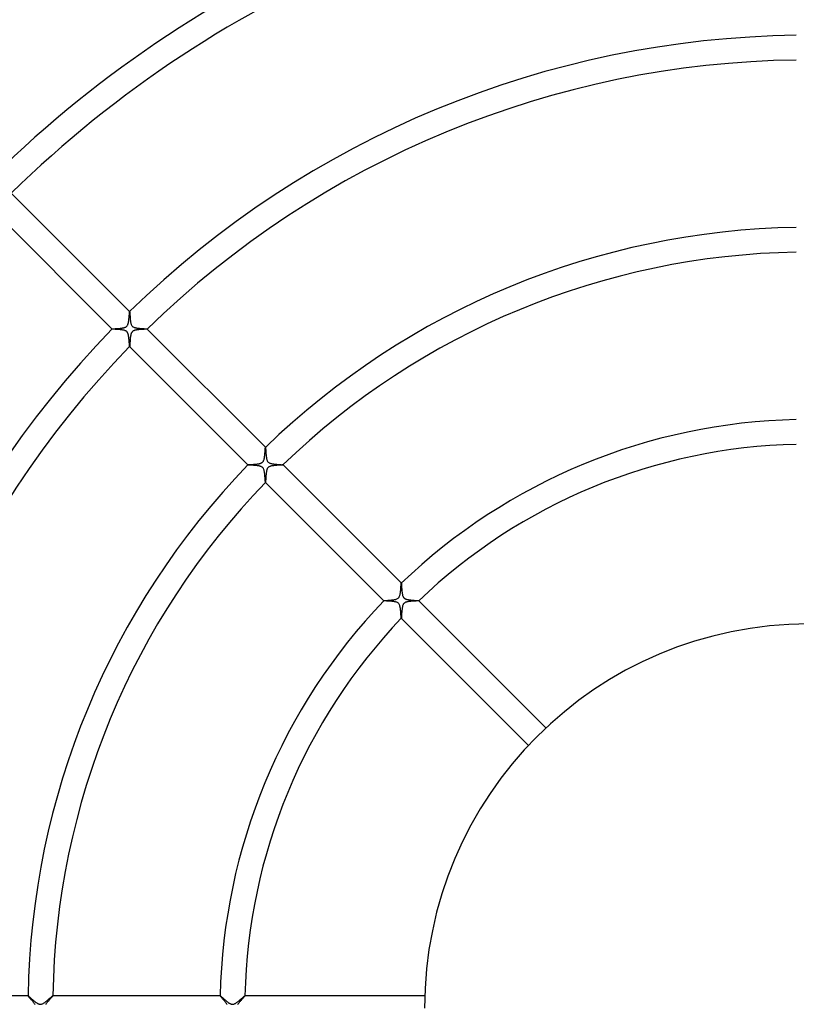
# Model space of a CAD drawing. Header units: millimetres. Extents: x -535 to 535, y -535 to 535.
# Tile 29 of 106: x -127 to -2, y 1 to 160. Entities that reach past the tile are written whole.
import ezdxf

# ---------------------------------------------------------------- set-up
doc = ezdxf.new("R2010")
doc.units = ezdxf.units.MM
doc.layers.add('HIDDEN', color=7, linetype='Continuous')
doc.layers.add('THICK', color=7, linetype='Continuous')

msp = doc.modelspace()

# ---------------------------------------------------------------- linework, layer by layer
at = {"layer": 'HIDDEN'}
for p, q in [((-109.59, 112.42), (-109.59, 112.42)), ((-109.59, 112.42), (-109.59, 112.42)), ((-109.59, 112.42), (-109.59, 112.42)), ((-109.59, 112.42), (-109.59, 112.42)), ((-109.59, 112.42), (-109.59, 112.42)), ((-109.59, 112.42), (-109.59, 112.42)), ((-109.59, 112.42), (-109.59, 112.41)), ((-109.59, 112.41), (-109.58, 112.38)), ((-109.58, 112.38), (-109.57, 112.33)), ((-109.57, 112.33), (-109.57, 112.27)), ((-109.57, 112.27), (-109.56, 112.2)), ((-109.56, 112.2), (-109.56, 112.12)), ((-109.56, 112.12), (-109.55, 112.03)), ((-109.55, 112.03), (-109.55, 111.92)), ((-109.55, 111.92), (-109.54, 111.81)), ((-109.54, 111.81), (-109.53, 111.7)), ((-109.53, 111.7), (-109.52, 111.57)), ((-109.52, 111.57), (-109.52, 111.45)), ((-109.52, 111.45), (-109.51, 111.32)), ((-109.51, 111.32), (-109.5, 111.2)), ((-109.5, 111.2), (-109.48, 111.07)), ((-109.48, 111.07), (-109.47, 110.95)), ((-109.47, 110.95), (-109.45, 110.83)), ((-109.45, 110.83), (-109.44, 110.72)), ((-109.44, 110.72), (-109.41, 110.61)), ((-109.41, 110.61), (-109.39, 110.5)), ((-109.39, 110.5), (-109.36, 110.4)), ((-109.36, 110.4), (-109.32, 110.3)), ((-109.32, 110.3), (-109.28, 110.21)), ((-109.28, 110.21), (-109.24, 110.14)), ((-109.24, 110.14), (-109.19, 110.07)), ((-109.19, 110.07), (-109.13, 110.02)), ((-109.13, 110.02), (-109.07, 109.97)), ((-109.07, 109.97), (-109.01, 109.93)), ((-109.01, 109.93), (-108.94, 109.89)), ((-108.94, 109.89), (-108.87, 109.86)), ((-108.87, 109.86), (-108.8, 109.84)), ((-108.8, 109.84), (-108.72, 109.82)), ((-108.72, 109.82), (-108.65, 109.8)), ((-108.65, 109.8), (-108.57, 109.78)), ((-108.57, 109.78), (-108.5, 109.77)), ((-108.5, 109.77), (-108.42, 109.75)), ((-108.42, 109.75), (-108.33, 109.74)), ((-108.33, 109.74), (-108.25, 109.73)), ((-108.25, 109.73), (-108.16, 109.72)), ((-108.16, 109.72), (-108.07, 109.71)), ((-108.07, 109.71), (-107.99, 109.7)), ((-107.99, 109.7), (-107.9, 109.69)), ((-107.9, 109.69), (-107.81, 109.68)), ((-107.81, 109.68), (-107.72, 109.68)), ((-107.72, 109.68), (-107.64, 109.67)), ((-107.64, 109.67), (-107.55, 109.66)), ((-107.55, 109.66), (-107.47, 109.66)), ((-107.47, 109.66), (-107.39, 109.65)), ((-107.39, 109.65), (-107.32, 109.65)), ((-107.32, 109.65), (-107.25, 109.64)), ((-107.25, 109.64), (-107.18, 109.64)), ((-107.18, 109.64), (-107.12, 109.63)), ((-107.12, 109.63), (-107.06, 109.63)), ((-107.06, 109.63), (-107, 109.62)), ((-112.42, 109.59), (-112.42, 109.59)), ((-112.42, 109.59), (-112.42, 109.59)), ((-112.42, 109.59), (-112.42, 109.59)), ((-112.42, 109.59), (-112.42, 109.59)), ((-112.42, 109.59), (-112.42, 109.59)), ((-112.42, 109.59), (-112.42, 109.59)), ((-112.41, 109.59), (-112.42, 109.59)), ((-112.38, 109.58), (-112.41, 109.59)), ((-112.34, 109.58), (-112.38, 109.58)), ((-112.29, 109.57), (-112.34, 109.58)), ((-112.22, 109.57), (-112.29, 109.57)), ((-112.15, 109.56), (-112.22, 109.57)), ((-112.06, 109.55), (-112.15, 109.56)), ((-111.97, 109.55), (-112.06, 109.55)), ((-111.86, 109.54), (-111.97, 109.55)), ((-111.76, 109.54), (-111.86, 109.54)), ((-111.64, 109.53), (-111.76, 109.54)), ((-111.53, 109.52), (-111.64, 109.53)), ((-111.41, 109.51), (-111.53, 109.52)), ((-111.29, 109.5), (-111.41, 109.51)), ((-111.16, 109.49), (-111.29, 109.5)), ((-111.04, 109.48), (-111.16, 109.49)), ((-110.93, 109.47), (-111.04, 109.48)), ((-110.81, 109.45), (-110.93, 109.47)), ((-110.7, 109.43), (-110.81, 109.45)), ((-110.59, 109.41), (-110.7, 109.43)), ((-110.49, 109.39), (-110.59, 109.41)), ((-110.39, 109.36), (-110.49, 109.39)), ((-110.3, 109.32), (-110.39, 109.36)), ((-110.22, 109.29), (-110.3, 109.32)), ((-110.16, 109.25), (-110.22, 109.29)), ((-110.11, 109.22), (-110.16, 109.25)), ((-110.06, 109.17), (-110.11, 109.22)), ((-110.01, 109.13), (-110.06, 109.17)), ((-109.97, 109.08), (-110.01, 109.13)), ((-109.94, 109.03), (-109.97, 109.08)), ((-109.91, 108.97), (-109.94, 109.03)), ((-109.88, 108.91), (-109.91, 108.97)), ((-109.86, 108.85), (-109.88, 108.91)), ((-109.84, 108.79), (-109.86, 108.85)), ((-109.82, 108.73), (-109.84, 108.79)), ((-109.8, 108.67), (-109.82, 108.73)), ((-109.79, 108.61), (-109.8, 108.67)), ((-109.78, 108.54), (-109.79, 108.61)), ((-109.76, 108.48), (-109.78, 108.54)), ((-109.75, 108.41), (-109.76, 108.48)), ((-109.74, 108.34), (-109.75, 108.41)), ((-109.73, 108.27), (-109.74, 108.34)), ((-109.72, 108.19), (-109.73, 108.27)), ((-109.71, 108.12), (-109.72, 108.19)), ((-109.71, 108.05), (-109.71, 108.12)), ((-109.7, 107.97), (-109.71, 108.05)), ((-107, 109.62), (-106.95, 109.62)), ((-106.95, 109.62), (-106.91, 109.62)), ((-106.91, 109.62), (-106.87, 109.61)), ((-106.87, 109.61), (-106.83, 109.61)), ((-106.83, 109.61), (-106.81, 109.6)), ((-106.81, 109.6), (-106.79, 109.6)), ((-106.79, 109.6), (-106.77, 109.6)), ((-106.77, 109.6), (-106.77, 109.59)), ((-106.77, 109.59), (-106.77, 109.59)), ((-106.77, 109.59), (-106.76, 109.59)), ((-106.76, 109.59), (-106.77, 109.59)), ((-106.77, 109.59), (-106.77, 109.59)), ((-106.76, 109.59), (-106.76, 109.59)), ((-106.76, 109.59), (-106.76, 109.59)), ((-109.69, 107.9), (-109.7, 107.97)), ((-109.69, 107.82), (-109.69, 107.9)), ((-109.68, 107.75), (-109.69, 107.82)), ((-109.67, 107.68), (-109.68, 107.75)), ((-109.67, 107.61), (-109.67, 107.68)), ((-109.66, 107.54), (-109.67, 107.61)), ((-109.66, 107.47), (-109.66, 107.54)), ((-109.65, 107.4), (-109.66, 107.47)), ((-109.65, 107.34), (-109.65, 107.4)), ((-109.64, 107.27), (-109.65, 107.34)), ((-109.64, 107.21), (-109.64, 107.27)), ((-109.64, 107.15), (-109.64, 107.21)), ((-109.63, 107.1), (-109.64, 107.15)), ((-109.63, 107.05), (-109.63, 107.1)), ((-109.62, 107), (-109.63, 107.05)), ((-109.62, 106.96), (-109.62, 107)), ((-109.62, 106.92), (-109.62, 106.96)), ((-109.61, 106.88), (-109.62, 106.92)), ((-109.61, 106.85), (-109.61, 106.88)), ((-109.61, 106.82), (-109.61, 106.85)), ((-109.6, 106.8), (-109.61, 106.82)), ((-109.6, 106.78), (-109.6, 106.8)), ((-109.6, 106.77), (-109.6, 106.78)), ((-109.59, 106.77), (-109.6, 106.77)), ((-109.59, 106.77), (-109.59, 106.77)), ((-109.59, 106.77), (-109.59, 106.76)), ((-109.59, 106.76), (-109.59, 106.77)), ((-109.59, 106.77), (-109.59, 106.77)), ((-109.59, 106.76), (-109.59, 106.76)), ((-109.59, 106.76), (-109.59, 106.76)), ((-87.67, 90.5), (-87.67, 90.5)), ((-87.67, 90.5), (-87.67, 90.5)), ((-87.67, 90.5), (-87.67, 90.5)), ((-87.67, 90.5), (-87.67, 90.5)), ((-87.67, 90.5), (-87.67, 90.5)), ((-87.67, 90.5), (-87.67, 90.5)), ((-87.67, 90.5), (-87.66, 90.49)), ((-87.66, 90.49), (-87.66, 90.48)), ((-87.66, 90.48), (-87.66, 90.46)), ((-87.66, 90.46), (-87.65, 90.43)), ((-87.65, 90.43), (-87.65, 90.4)), ((-87.65, 90.4), (-87.65, 90.36)), ((-87.65, 90.36), (-87.64, 90.31)), ((-87.64, 90.31), (-87.64, 90.27)), ((-87.64, 90.27), (-87.64, 90.21)), ((-87.64, 90.21), (-87.63, 90.16)), ((-87.63, 90.16), (-87.63, 90.1)), ((-87.63, 90.1), (-87.63, 90.03)), ((-87.63, 90.03), (-87.62, 89.97)), ((-87.62, 89.97), (-87.62, 89.9)), ((-87.62, 89.9), (-87.61, 89.83)), ((-87.61, 89.83), (-87.61, 89.75)), ((-87.61, 89.75), (-87.6, 89.68)), ((-87.6, 89.68), (-87.6, 89.6)), ((-87.6, 89.6), (-87.59, 89.52)), ((-87.59, 89.52), (-87.59, 89.44)), ((-87.59, 89.44), (-87.58, 89.36)), ((-87.58, 89.36), (-87.57, 89.28)), ((-87.57, 89.28), (-87.57, 89.2)), ((-87.57, 89.2), (-87.56, 89.13)), ((-87.56, 89.13), (-87.55, 89.05)), ((-87.55, 89.05), (-87.54, 88.98)), ((-87.54, 88.98), (-87.53, 88.9)), ((-90.5, 87.67), (-90.5, 87.67)), ((-90.5, 87.67), (-90.5, 87.67)), ((-90.5, 87.67), (-90.5, 87.67)), ((-90.5, 87.67), (-90.5, 87.67)), ((-90.5, 87.67), (-90.5, 87.67)), ((-90.5, 87.67), (-90.5, 87.67)), ((-90.49, 87.66), (-90.5, 87.67)), ((-90.47, 87.66), (-90.49, 87.66)), ((-90.45, 87.66), (-90.47, 87.66)), ((-90.42, 87.65), (-90.45, 87.66)), ((-90.39, 87.65), (-90.42, 87.65)), ((-90.34, 87.65), (-90.39, 87.65)), ((-90.29, 87.64), (-90.34, 87.65)), ((-90.24, 87.64), (-90.29, 87.64)), ((-90.18, 87.64), (-90.24, 87.64)), ((-90.11, 87.63), (-90.18, 87.64)), ((-90.04, 87.63), (-90.11, 87.63)), ((-89.97, 87.62), (-90.04, 87.63)), ((-89.89, 87.62), (-89.97, 87.62)), ((-89.8, 87.61), (-89.89, 87.62)), ((-89.72, 87.61), (-89.8, 87.61)), ((-89.63, 87.6), (-89.72, 87.61)), ((-89.53, 87.59), (-89.63, 87.6)), ((-89.44, 87.59), (-89.53, 87.59)), ((-89.34, 87.58), (-89.44, 87.59)), ((-89.25, 87.57), (-89.34, 87.58)), ((-89.15, 87.56), (-89.25, 87.57)), ((-89.06, 87.55), (-89.15, 87.56)), ((-88.96, 87.54), (-89.06, 87.55)), ((-88.87, 87.53), (-88.96, 87.54)), ((-88.79, 87.51), (-88.87, 87.53)), ((-88.7, 87.5), (-88.79, 87.51)), ((-88.62, 87.48), (-88.7, 87.5)), ((-88.53, 87.46), (-88.62, 87.48)), ((-88.45, 87.43), (-88.53, 87.46)), ((-88.37, 87.4), (-88.45, 87.43)), ((-88.29, 87.36), (-88.37, 87.4)), ((-87.53, 88.9), (-87.52, 88.83)), ((-87.52, 88.83), (-87.51, 88.76)), ((-87.51, 88.76), (-87.5, 88.69)), ((-87.5, 88.69), (-87.48, 88.63)), ((-87.48, 88.63), (-87.46, 88.56)), ((-87.46, 88.56), (-87.44, 88.48)), ((-87.44, 88.48), (-87.41, 88.39)), ((-87.41, 88.39), (-87.37, 88.31)), ((-87.37, 88.31), (-87.32, 88.23)), ((-87.32, 88.23), (-87.27, 88.16)), ((-87.27, 88.16), (-87.22, 88.1)), ((-87.22, 88.1), (-87.15, 88.05)), ((-87.15, 88.05), (-87.08, 88)), ((-87.08, 88), (-86.99, 87.96)), ((-86.99, 87.96), (-86.89, 87.92)), ((-86.89, 87.92), (-86.79, 87.89)), ((-86.79, 87.89), (-86.69, 87.87)), ((-86.69, 87.87), (-86.59, 87.85)), ((-86.59, 87.85), (-86.48, 87.83)), ((-86.48, 87.83), (-86.37, 87.81)), ((-86.37, 87.81), (-86.25, 87.8)), ((-86.25, 87.8), (-86.13, 87.79)), ((-86.13, 87.79), (-86.01, 87.77)), ((-86.01, 87.77), (-85.89, 87.76)), ((-85.89, 87.76), (-85.77, 87.75)), ((-85.77, 87.75), (-85.66, 87.74)), ((-85.66, 87.74), (-85.55, 87.74)), ((-85.55, 87.74), (-85.45, 87.73)), ((-85.45, 87.73), (-85.35, 87.72)), ((-85.35, 87.72), (-85.26, 87.72)), ((-85.26, 87.72), (-85.18, 87.71)), ((-85.18, 87.71), (-85.11, 87.7)), ((-85.11, 87.7), (-85.04, 87.7)), ((-85.04, 87.7), (-84.99, 87.69)), ((-84.99, 87.69), (-84.94, 87.69)), ((-84.94, 87.69), (-84.9, 87.68)), ((-84.9, 87.68), (-84.87, 87.68)), ((-84.87, 87.68), (-84.85, 87.68)), ((-84.85, 87.68), (-84.84, 87.67)), ((-84.84, 87.67), (-84.84, 87.67)), ((-84.84, 87.67), (-84.84, 87.67)), ((-84.84, 87.67), (-84.84, 87.67)), ((-84.84, 87.67), (-84.84, 87.67)), ((-84.84, 87.67), (-84.84, 87.67)), ((-84.84, 87.67), (-84.84, 87.67)), ((-88.22, 87.32), (-88.29, 87.36)), ((-88.16, 87.27), (-88.22, 87.32)), ((-88.1, 87.22), (-88.16, 87.27)), ((-88.05, 87.16), (-88.1, 87.22)), ((-88.01, 87.09), (-88.05, 87.16)), ((-87.97, 87.01), (-88.01, 87.09)), ((-87.93, 86.92), (-87.97, 87.01)), ((-87.9, 86.83), (-87.93, 86.92)), ((-87.88, 86.73), (-87.9, 86.83)), ((-87.86, 86.63), (-87.88, 86.73)), ((-87.84, 86.53), (-87.86, 86.63)), ((-87.82, 86.43), (-87.84, 86.53)), ((-87.81, 86.32), (-87.82, 86.43)), ((-87.79, 86.21), (-87.81, 86.32)), ((-87.78, 86.09), (-87.79, 86.21)), ((-87.77, 85.98), (-87.78, 86.09)), ((-87.76, 85.86), (-87.77, 85.98)), ((-87.75, 85.74), (-87.76, 85.86)), ((-87.74, 85.63), (-87.75, 85.74)), ((-87.73, 85.52), (-87.74, 85.63)), ((-87.73, 85.41), (-87.73, 85.52)), ((-87.72, 85.31), (-87.73, 85.41)), ((-87.71, 85.21), (-87.72, 85.31)), ((-87.71, 85.13), (-87.71, 85.21)), ((-87.7, 85.05), (-87.71, 85.13)), ((-87.69, 84.98), (-87.7, 85.05)), ((-87.69, 84.93), (-87.69, 84.98)), ((-87.68, 84.88), (-87.69, 84.93)), ((-87.68, 84.86), (-87.68, 84.88)), ((-87.67, 84.84), (-87.68, 84.86)), ((-87.67, 84.84), (-87.67, 84.84)), ((-87.67, 84.84), (-87.67, 84.84)), ((-87.67, 84.84), (-87.67, 84.84)), ((-87.67, 84.84), (-87.67, 84.84)), ((-87.67, 84.84), (-87.67, 84.84)), ((-87.67, 84.84), (-87.67, 84.84)), ((-65.75, 68.57), (-65.75, 68.57)), ((-65.75, 68.57), (-65.75, 68.57)), ((-65.75, 68.57), (-65.75, 68.57)), ((-65.75, 68.57), (-65.75, 68.57)), ((-65.75, 68.57), (-65.74, 68.57)), ((-65.74, 68.57), (-65.74, 68.57)), ((-65.74, 68.57), (-65.74, 68.56)), ((-65.74, 68.56), (-65.73, 68.53)), ((-65.73, 68.53), (-65.73, 68.48)), ((-65.73, 68.48), (-65.72, 68.42)), ((-65.72, 68.42), (-65.72, 68.35)), ((-65.72, 68.35), (-65.71, 68.26)), ((-65.71, 68.26), (-65.71, 68.17)), ((-65.71, 68.17), (-65.7, 68.07)), ((-65.7, 68.07), (-65.69, 67.96)), ((-65.69, 67.96), (-65.69, 67.85)), ((-65.69, 67.85), (-65.68, 67.73)), ((-65.68, 67.73), (-65.67, 67.61)), ((-65.67, 67.61), (-65.66, 67.49)), ((-65.66, 67.49), (-65.65, 67.37)), ((-65.65, 67.37), (-65.64, 67.25)), ((-65.64, 67.25), (-65.63, 67.13)), ((-65.63, 67.13), (-65.61, 67.01)), ((-65.61, 67.01), (-65.6, 66.9)), ((-65.6, 66.9), (-65.58, 66.79)), ((-65.58, 66.79), (-65.56, 66.69)), ((-68.57, 65.74), (-68.57, 65.75)), ((-68.57, 65.75), (-68.57, 65.75)), ((-68.57, 65.75), (-68.57, 65.75)), ((-68.57, 65.75), (-68.57, 65.75)), ((-68.57, 65.75), (-68.57, 65.75)), ((-68.57, 65.74), (-68.57, 65.74)), ((-68.56, 65.74), (-68.57, 65.74)), ((-68.53, 65.73), (-68.56, 65.74)), ((-68.49, 65.73), (-68.53, 65.73)), ((-68.43, 65.72), (-68.49, 65.73)), ((-68.37, 65.72), (-68.43, 65.72)), ((-68.28, 65.71), (-68.37, 65.72)), ((-68.19, 65.71), (-68.28, 65.71)), ((-68.09, 65.7), (-68.19, 65.71)), ((-67.98, 65.7), (-68.09, 65.7)), ((-67.86, 65.69), (-67.98, 65.7)), ((-67.73, 65.68), (-67.86, 65.69)), ((-67.6, 65.67), (-67.73, 65.68)), ((-67.47, 65.66), (-67.6, 65.67)), ((-67.34, 65.65), (-67.47, 65.66)), ((-67.2, 65.64), (-67.34, 65.65)), ((-67.07, 65.62), (-67.2, 65.64)), ((-66.95, 65.61), (-67.07, 65.62)), ((-66.83, 65.59), (-66.95, 65.61)), ((-66.71, 65.56), (-66.83, 65.59)), ((-66.6, 65.53), (-66.71, 65.56)), ((-66.49, 65.49), (-66.6, 65.53)), ((-66.38, 65.45), (-66.49, 65.49)), ((-66.3, 65.4), (-66.38, 65.45)), ((-66.22, 65.34), (-66.3, 65.4)), ((-66.16, 65.27), (-66.22, 65.34)), ((-66.1, 65.19), (-66.16, 65.27)), ((-66.05, 65.1), (-66.1, 65.19)), ((-65.56, 66.69), (-65.53, 66.59)), ((-65.53, 66.59), (-65.5, 66.5)), ((-65.5, 66.5), (-65.47, 66.43)), ((-65.47, 66.43), (-65.44, 66.37)), ((-65.44, 66.37), (-65.41, 66.31)), ((-65.41, 66.31), (-65.38, 66.27)), ((-65.38, 66.27), (-65.34, 66.23)), ((-65.34, 66.23), (-65.31, 66.19)), ((-65.31, 66.19), (-65.27, 66.16)), ((-65.27, 66.16), (-65.23, 66.13)), ((-65.23, 66.13), (-65.19, 66.1)), ((-65.19, 66.1), (-65.13, 66.07)), ((-65.13, 66.07), (-65.08, 66.04)), ((-65.08, 66.04), (-65.01, 66.01)), ((-65.01, 66.01), (-64.92, 65.99)), ((-64.92, 65.99), (-64.84, 65.96)), ((-64.84, 65.96), (-64.75, 65.94)), ((-64.75, 65.94), (-64.65, 65.92)), ((-64.65, 65.92), (-64.55, 65.91)), ((-64.55, 65.91), (-64.45, 65.89)), ((-64.45, 65.89), (-64.35, 65.88)), ((-64.35, 65.88), (-64.25, 65.87)), ((-64.25, 65.87), (-64.14, 65.86)), ((-64.14, 65.86), (-64.04, 65.85)), ((-64.04, 65.85), (-63.94, 65.84)), ((-63.94, 65.84), (-63.84, 65.83)), ((-63.84, 65.83), (-63.74, 65.82)), ((-63.74, 65.82), (-63.64, 65.81)), ((-63.64, 65.81), (-63.55, 65.81)), ((-63.55, 65.81), (-63.46, 65.8)), ((-63.46, 65.8), (-63.38, 65.8)), ((-63.38, 65.8), (-63.3, 65.79)), ((-63.3, 65.79), (-63.23, 65.78)), ((-63.23, 65.78), (-63.16, 65.78)), ((-63.16, 65.78), (-63.1, 65.77)), ((-63.1, 65.77), (-63.05, 65.77)), ((-63.05, 65.77), (-63.01, 65.76)), ((-63.01, 65.76), (-62.97, 65.76)), ((-62.97, 65.76), (-62.94, 65.76)), ((-62.94, 65.76), (-62.93, 65.75)), ((-62.93, 65.75), (-62.92, 65.75)), ((-62.92, 65.75), (-62.92, 65.75)), ((-62.92, 65.75), (-62.92, 65.75)), ((-62.92, 65.75), (-62.92, 65.75)), ((-62.92, 65.75), (-62.92, 65.74)), ((-62.92, 65.74), (-62.92, 65.74)), ((-62.92, 65.74), (-62.92, 65.74)), ((-66.01, 65), (-66.05, 65.1)), ((-65.98, 64.91), (-66.01, 65)), ((-65.96, 64.82), (-65.98, 64.91)), ((-65.94, 64.75), (-65.96, 64.82)), ((-65.93, 64.67), (-65.94, 64.75)), ((-65.91, 64.6), (-65.93, 64.67)), ((-65.9, 64.52), (-65.91, 64.6)), ((-65.89, 64.43), (-65.9, 64.52)), ((-65.88, 64.35), (-65.89, 64.43)), ((-65.87, 64.26), (-65.88, 64.35)), ((-65.86, 64.18), (-65.87, 64.26)), ((-65.85, 64.09), (-65.86, 64.18)), ((-65.84, 64), (-65.85, 64.09)), ((-65.84, 63.91), (-65.84, 64)), ((-65.83, 63.82), (-65.84, 63.91)), ((-65.82, 63.73), (-65.83, 63.82)), ((-65.82, 63.65), (-65.82, 63.73)), ((-65.81, 63.57), (-65.82, 63.65)), ((-65.8, 63.49), (-65.81, 63.57)), ((-65.8, 63.41), (-65.8, 63.49)), ((-65.79, 63.34), (-65.8, 63.41)), ((-65.79, 63.27), (-65.79, 63.34)), ((-65.78, 63.2), (-65.79, 63.27)), ((-65.78, 63.15), (-65.78, 63.2)), ((-65.77, 63.09), (-65.78, 63.15)), ((-65.77, 63.04), (-65.77, 63.09)), ((-65.76, 63), (-65.77, 63.04)), ((-65.76, 62.97), (-65.76, 63)), ((-65.76, 62.94), (-65.76, 62.97)), ((-65.75, 62.93), (-65.76, 62.94)), ((-65.75, 62.92), (-65.75, 62.93)), ((-65.74, 62.92), (-65.75, 62.92)), ((-65.75, 62.92), (-65.75, 62.92)), ((-65.75, 62.92), (-65.75, 62.92)), ((-65.75, 62.92), (-65.75, 62.92)), ((-65.74, 62.92), (-65.74, 62.92)), ((-65.74, 62.92), (-65.74, 62.92)), ((-125.98, 2), (-125.98, 2)), ((-125.98, 2), (-125.98, 2)), ((-125.98, 2), (-125.98, 2)), ((-125.98, 2), (-125.98, 2)), ((-125.98, 2), (-125.98, 2)), ((-125.98, 2), (-125.98, 2)), ((-125.98, 2), (-125.97, 2)), ((-125.97, 2), (-125.96, 1.99)), ((-125.96, 1.99), (-125.94, 1.98)), ((-125.94, 1.98), (-125.92, 1.96)), ((-125.92, 1.96), (-125.89, 1.93)), ((-125.89, 1.93), (-125.86, 1.9)), ((-125.86, 1.9), (-125.82, 1.87)), ((-125.82, 1.87), (-125.78, 1.84)), ((-125.78, 1.84), (-125.73, 1.8)), ((-125.73, 1.8), (-125.69, 1.76)), ((-125.69, 1.76), (-125.64, 1.71)), ((-125.64, 1.71), (-125.58, 1.67)), ((-125.58, 1.67), (-125.53, 1.62)), ((-125.53, 1.62), (-125.47, 1.57)), ((-122.53, 1.55), (-122.46, 1.61)), ((-122.46, 1.61), (-122.39, 1.67)), ((-122.39, 1.67), (-122.32, 1.73)), ((-122.32, 1.73), (-122.26, 1.78)), ((-122.26, 1.78), (-122.2, 1.83)), ((-122.2, 1.83), (-122.15, 1.87)), ((-122.15, 1.87), (-122.11, 1.91)), ((-122.11, 1.91), (-122.07, 1.94)), ((-122.07, 1.94), (-122.04, 1.97)), ((-122.04, 1.97), (-122.01, 1.99)), ((-122.01, 1.99), (-122, 2)), ((-122, 2), (-121.99, 2)), ((-121.99, 2), (-121.99, 2)), ((-121.99, 2), (-121.98, 2)), ((-121.98, 2), (-121.98, 2)), ((-121.98, 2), (-121.98, 2)), ((-121.98, 2), (-121.98, 2)), ((-121.98, 2), (-121.98, 2)), ((-94.98, 2), (-94.98, 2)), ((-94.98, 2), (-94.98, 2)), ((-94.98, 2), (-94.98, 2)), ((-94.98, 2), (-94.98, 2)), ((-94.98, 2), (-94.98, 2)), ((-94.98, 2), (-94.98, 2)), ((-94.98, 2), (-94.97, 2)), ((-94.97, 2), (-94.96, 1.99)), ((-94.96, 1.99), (-94.94, 1.98)), ((-94.94, 1.98), (-94.92, 1.96)), ((-94.92, 1.96), (-94.89, 1.94)), ((-94.89, 1.94), (-94.87, 1.92)), ((-94.87, 1.92), (-94.83, 1.89)), ((-94.83, 1.89), (-94.8, 1.86)), ((-94.8, 1.86), (-94.76, 1.82)), ((-94.76, 1.82), (-94.71, 1.78)), ((-94.71, 1.78), (-94.67, 1.74)), ((-94.67, 1.74), (-94.62, 1.7)), ((-94.62, 1.7), (-94.56, 1.65)), ((-94.56, 1.65), (-94.51, 1.6)), ((-94.51, 1.6), (-94.45, 1.55)), ((-91.52, 1.56), (-91.43, 1.63)), ((-91.43, 1.63), (-91.35, 1.7)), ((-91.35, 1.7), (-91.28, 1.76)), ((-91.28, 1.76), (-91.21, 1.82)), ((-91.21, 1.82), (-91.15, 1.87)), ((-91.15, 1.87), (-91.1, 1.92)), ((-91.1, 1.92), (-91.05, 1.95)), ((-91.05, 1.95), (-91.02, 1.98)), ((-91.02, 1.98), (-90.99, 1.99)), ((-90.99, 1.99), (-90.98, 2)), ((-90.98, 2), (-90.98, 2)), ((-90.98, 2), (-90.98, 2)), ((-90.98, 2), (-90.98, 2)), ((-90.98, 2), (-90.98, 2)), ((-90.98, 2), (-90.98, 2)), ((-90.98, 2), (-90.98, 2)), ((-125.47, 1.57), (-125.41, 1.51)), ((-125.41, 1.51), (-125.35, 1.46)), ((-125.35, 1.46), (-125.29, 1.41)), ((-125.29, 1.41), (-125.23, 1.35)), ((-125.23, 1.35), (-125.16, 1.3)), ((-125.16, 1.3), (-125.1, 1.24)), ((-125.1, 1.24), (-125.03, 1.19)), ((-125.03, 1.19), (-124.97, 1.13)), ((-124.97, 1.13), (-124.9, 1.08)), ((-124.9, 1.08), (-124.84, 1.03)), ((-124.84, 1.03), (-124.78, 0.98)), ((-124.78, 0.98), (-124.71, 0.94)), ((-124.71, 0.94), (-124.65, 0.89)), ((-124.65, 0.89), (-124.59, 0.85)), ((-124.59, 0.85), (-124.53, 0.81)), ((-124.53, 0.81), (-124.47, 0.78)), ((-124.47, 0.78), (-124.41, 0.74)), ((-124.41, 0.74), (-124.34, 0.71)), ((-124.34, 0.71), (-124.27, 0.68)), ((-124.27, 0.68), (-124.2, 0.65)), ((-124.2, 0.65), (-124.12, 0.64)), ((-124.12, 0.64), (-124.05, 0.63)), ((-124.05, 0.63), (-123.97, 0.62)), ((-123.97, 0.62), (-123.89, 0.63)), ((-123.89, 0.63), (-123.82, 0.65)), ((-123.82, 0.65), (-123.73, 0.68)), ((-123.73, 0.68), (-123.65, 0.71)), ((-123.65, 0.71), (-123.56, 0.76)), ((-123.56, 0.76), (-123.47, 0.81)), ((-123.47, 0.81), (-123.38, 0.86)), ((-123.38, 0.86), (-123.3, 0.92)), ((-123.3, 0.92), (-123.21, 0.99)), ((-123.21, 0.99), (-123.12, 1.06)), ((-123.12, 1.06), (-123.03, 1.13)), ((-123.03, 1.13), (-122.94, 1.2)), ((-122.94, 1.2), (-122.86, 1.27)), ((-122.86, 1.27), (-122.77, 1.34)), ((-122.77, 1.34), (-122.69, 1.41)), ((-122.69, 1.41), (-122.61, 1.48)), ((-122.61, 1.48), (-122.53, 1.55)), ((-94.45, 1.55), (-94.39, 1.5)), ((-94.39, 1.5), (-94.33, 1.45)), ((-94.33, 1.45), (-94.27, 1.39)), ((-94.27, 1.39), (-94.2, 1.33)), ((-94.2, 1.33), (-94.14, 1.28)), ((-94.14, 1.28), (-94.07, 1.22)), ((-94.07, 1.22), (-94.01, 1.17)), ((-94.01, 1.17), (-93.94, 1.12)), ((-93.94, 1.12), (-93.88, 1.06)), ((-93.88, 1.06), (-93.81, 1.01)), ((-93.81, 1.01), (-93.75, 0.96)), ((-93.75, 0.96), (-93.68, 0.92)), ((-93.68, 0.92), (-93.62, 0.87)), ((-93.62, 0.87), (-93.56, 0.83)), ((-93.56, 0.83), (-93.5, 0.79)), ((-93.5, 0.79), (-93.44, 0.76)), ((-93.44, 0.76), (-93.38, 0.73)), ((-93.38, 0.73), (-93.32, 0.7)), ((-93.32, 0.7), (-93.26, 0.68)), ((-93.26, 0.68), (-93.2, 0.66)), ((-93.2, 0.66), (-93.14, 0.64)), ((-93.14, 0.64), (-93.08, 0.63)), ((-93.08, 0.63), (-93.02, 0.62)), ((-93.02, 0.62), (-92.96, 0.63)), ((-92.96, 0.63), (-92.9, 0.63)), ((-92.9, 0.63), (-92.84, 0.64)), ((-92.84, 0.64), (-92.77, 0.66)), ((-92.77, 0.66), (-92.69, 0.69)), ((-92.69, 0.69), (-92.61, 0.73)), ((-92.61, 0.73), (-92.52, 0.78)), ((-92.52, 0.78), (-92.43, 0.83)), ((-92.43, 0.83), (-92.35, 0.89)), ((-92.35, 0.89), (-92.25, 0.95)), ((-92.25, 0.95), (-92.16, 1.02)), ((-92.16, 1.02), (-92.07, 1.09)), ((-92.07, 1.09), (-91.98, 1.17)), ((-91.98, 1.17), (-91.88, 1.25)), ((-91.88, 1.25), (-91.79, 1.32)), ((-91.79, 1.32), (-91.7, 1.4)), ((-91.7, 1.4), (-91.61, 1.48)), ((-91.61, 1.48), (-91.52, 1.56))]:
    msp.add_line(p, q, dxfattribs=at)
at = {"layer": 'THICK'}
for p, q in [((-109.59, 112.42), (-128.69, 131.52)), ((-131.52, 128.69), (-112.42, 109.59)), ((-109.7, 111.27), (-109.69, 111.37)), ((-109.7, 111.17), (-109.7, 111.27)), ((-109.69, 111.37), (-109.68, 111.47)), ((-109.68, 111.47), (-109.67, 111.57)), ((-109.67, 111.57), (-109.66, 111.67)), ((-109.66, 111.76), (-109.65, 111.85)), ((-109.66, 111.67), (-109.66, 111.76)), ((-109.65, 111.85), (-109.64, 111.93)), ((-109.64, 112.01), (-109.63, 112.08)), ((-109.64, 111.93), (-109.64, 112.01)), ((-109.63, 112.15), (-109.62, 112.2)), ((-109.63, 112.08), (-109.63, 112.15)), ((-109.62, 112.26), (-109.61, 112.3)), ((-109.62, 112.2), (-109.62, 112.26)), ((-109.61, 112.37), (-109.6, 112.4)), ((-109.61, 112.34), (-109.61, 112.37)), ((-109.61, 112.3), (-109.61, 112.34)), ((-109.6, 112.41), (-109.59, 112.42)), ((-109.6, 112.4), (-109.6, 112.41)), ((-112.15, 109.63), (-112.09, 109.63)), ((-112.09, 109.63), (-112.03, 109.64)), ((-112.03, 109.64), (-111.95, 109.64)), ((-111.95, 109.64), (-111.88, 109.65)), ((-111.88, 109.65), (-111.8, 109.65)), ((-111.8, 109.65), (-111.72, 109.66)), ((-111.72, 109.66), (-111.63, 109.67)), ((-111.63, 109.67), (-111.55, 109.67)), ((-111.55, 109.67), (-111.46, 109.68)), ((-111.46, 109.68), (-111.36, 109.69)), ((-111.36, 109.69), (-111.27, 109.7)), ((-111.27, 109.7), (-111.17, 109.7)), ((-111.17, 109.7), (-111.08, 109.71)), ((-111.08, 109.71), (-110.99, 109.73)), ((-110.99, 109.73), (-110.89, 109.74)), ((-110.89, 109.74), (-110.8, 109.75)), ((-110.8, 109.75), (-110.72, 109.76)), ((-110.72, 109.76), (-110.63, 109.78)), ((-110.63, 109.78), (-110.55, 109.8)), ((-110.55, 109.8), (-110.47, 109.82)), ((-110.47, 109.82), (-110.38, 109.85)), ((-110.38, 109.85), (-110.3, 109.88)), ((-110.3, 109.88), (-110.23, 109.91)), ((-110.23, 109.91), (-110.15, 109.96)), ((-110.15, 109.96), (-110.08, 110.01)), ((-110.08, 110.01), (-110.02, 110.07)), ((-110.02, 110.07), (-109.97, 110.13)), ((-109.97, 110.13), (-109.93, 110.2)), ((-109.93, 110.2), (-109.89, 110.28)), ((-109.89, 110.28), (-109.86, 110.35)), ((-109.86, 110.35), (-109.83, 110.43)), ((-109.83, 110.43), (-109.81, 110.51)), ((-109.81, 110.51), (-109.79, 110.6)), ((-109.79, 110.6), (-109.77, 110.69)), ((-109.77, 110.69), (-109.75, 110.78)), ((-109.75, 110.78), (-109.74, 110.87)), ((-109.74, 110.87), (-109.73, 110.97)), ((-109.73, 110.97), (-109.72, 111.07)), ((-109.72, 111.07), (-109.7, 111.17)), ((-112.42, 109.59), (-112.41, 109.6)), ((-112.41, 109.6), (-112.4, 109.6)), ((-112.4, 109.6), (-112.37, 109.61)), ((-112.37, 109.61), (-112.34, 109.61)), ((-112.34, 109.61), (-112.3, 109.61)), ((-112.3, 109.61), (-112.26, 109.62)), ((-112.26, 109.62), (-112.21, 109.62)), ((-112.21, 109.62), (-112.15, 109.63)), ((-109.49, 108.11), (-109.5, 108.01)), ((-109.48, 108.2), (-109.49, 108.11)), ((-109.46, 108.3), (-109.48, 108.2)), ((-109.45, 108.39), (-109.46, 108.3)), ((-109.44, 108.48), (-109.45, 108.39)), ((-109.42, 108.57), (-109.44, 108.48)), ((-109.4, 108.65), (-109.42, 108.57)), ((-109.38, 108.74), (-109.4, 108.65)), ((-109.36, 108.82), (-109.38, 108.74)), ((-109.33, 108.9), (-109.36, 108.82)), ((-109.29, 108.98), (-109.33, 108.9)), ((-109.25, 109.04), (-109.29, 108.98)), ((-109.21, 109.1), (-109.25, 109.04)), ((-109.17, 109.15), (-109.21, 109.1)), ((-109.12, 109.2), (-109.17, 109.15)), ((-109.06, 109.24), (-109.12, 109.2)), ((-109, 109.28), (-109.06, 109.24)), ((-108.94, 109.31), (-109, 109.28)), ((-108.87, 109.34), (-108.94, 109.31)), ((-108.8, 109.36), (-108.87, 109.34)), ((-108.73, 109.38), (-108.8, 109.36)), ((-108.64, 109.4), (-108.73, 109.38)), ((-108.56, 109.42), (-108.64, 109.4)), ((-108.47, 109.44), (-108.56, 109.42)), ((-108.38, 109.45), (-108.47, 109.44)), ((-108.28, 109.47), (-108.38, 109.45)), ((-108.18, 109.48), (-108.28, 109.47)), ((-108.08, 109.49), (-108.18, 109.48)), ((-107.98, 109.5), (-108.08, 109.49)), ((-107.88, 109.51), (-107.98, 109.5)), ((-107.78, 109.51), (-107.88, 109.51)), ((-107.69, 109.52), (-107.78, 109.51)), ((-107.59, 109.53), (-107.69, 109.52)), ((-107.5, 109.53), (-107.59, 109.53)), ((-107.41, 109.54), (-107.5, 109.53)), ((-107.32, 109.54), (-107.41, 109.54)), ((-107.24, 109.55), (-107.32, 109.54)), ((-107.16, 109.55), (-107.24, 109.55)), ((-107.09, 109.56), (-107.16, 109.55)), ((-107.02, 109.56), (-107.09, 109.56)), ((-106.96, 109.57), (-107.02, 109.56)), ((-106.9, 109.57), (-106.96, 109.57)), ((-106.86, 109.57), (-106.9, 109.57)), ((-106.82, 109.58), (-106.86, 109.57)), ((-106.79, 109.58), (-106.82, 109.58)), ((-106.77, 109.59), (-106.79, 109.58)), ((-87.67, 90.5), (-106.77, 109.59)), ((-106.77, 109.59), (-106.77, 109.59)), ((-109.58, 106.79), (-109.59, 106.77)), ((-109.59, 106.77), (-90.5, 87.67)), ((-109.59, 106.77), (-109.59, 106.77)), ((-109.57, 106.89), (-109.58, 106.85)), ((-109.58, 106.85), (-109.58, 106.82)), ((-109.58, 106.82), (-109.58, 106.79)), ((-109.56, 106.99), (-109.57, 106.94)), ((-109.57, 106.94), (-109.57, 106.89)), ((-109.55, 107.19), (-109.56, 107.12)), ((-109.56, 107.12), (-109.56, 107.05)), ((-109.56, 107.05), (-109.56, 106.99)), ((-109.54, 107.35), (-109.55, 107.27)), ((-109.55, 107.27), (-109.55, 107.19)), ((-109.53, 107.53), (-109.54, 107.44)), ((-109.54, 107.44), (-109.54, 107.35)), ((-109.52, 107.71), (-109.53, 107.62)), ((-109.53, 107.62), (-109.53, 107.53)), ((-109.51, 107.81), (-109.52, 107.71)), ((-109.5, 107.91), (-109.51, 107.81)), ((-109.5, 108.01), (-109.5, 107.91)), ((-87.82, 88.92), (-87.81, 89.05)), ((-87.81, 89.05), (-87.79, 89.18)), ((-87.79, 89.18), (-87.78, 89.32)), ((-87.78, 89.32), (-87.76, 89.46)), ((-87.76, 89.46), (-87.75, 89.59)), ((-87.75, 89.59), (-87.74, 89.73)), ((-87.74, 89.73), (-87.73, 89.85)), ((-87.73, 89.85), (-87.72, 89.97)), ((-87.72, 90.08), (-87.71, 90.18)), ((-87.72, 89.97), (-87.72, 90.08)), ((-87.71, 90.18), (-87.7, 90.27)), ((-87.7, 90.35), (-87.69, 90.41)), ((-87.7, 90.27), (-87.7, 90.35)), ((-87.69, 90.41), (-87.68, 90.45)), ((-87.68, 90.48), (-87.67, 90.5)), ((-87.68, 90.45), (-87.68, 90.48)), ((-90.5, 87.67), (-90.49, 87.68)), ((-90.49, 87.68), (-90.47, 87.68)), ((-90.47, 87.68), (-90.44, 87.69)), ((-90.44, 87.69), (-90.4, 87.69)), ((-90.4, 87.69), (-90.35, 87.69)), ((-90.35, 87.69), (-90.3, 87.7)), ((-90.3, 87.7), (-90.24, 87.71)), ((-90.24, 87.71), (-90.17, 87.71)), ((-90.17, 87.71), (-90.1, 87.72)), ((-90.1, 87.72), (-90.02, 87.72)), ((-90.02, 87.72), (-89.94, 87.73)), ((-89.94, 87.73), (-89.85, 87.73)), ((-89.85, 87.73), (-89.76, 87.74)), ((-89.76, 87.74), (-89.66, 87.75)), ((-89.66, 87.75), (-89.57, 87.76)), ((-89.57, 87.76), (-89.47, 87.76)), ((-89.47, 87.76), (-89.37, 87.77)), ((-89.37, 87.77), (-89.27, 87.78)), ((-89.27, 87.78), (-89.16, 87.79)), ((-89.16, 87.79), (-89.06, 87.8)), ((-89.06, 87.8), (-88.97, 87.82)), ((-88.97, 87.82), (-88.87, 87.83)), ((-88.87, 87.83), (-88.78, 87.85)), ((-88.78, 87.85), (-88.69, 87.86)), ((-88.69, 87.86), (-88.61, 87.88)), ((-88.61, 87.88), (-88.53, 87.9)), ((-88.53, 87.9), (-88.45, 87.93)), ((-88.45, 87.93), (-88.38, 87.96)), ((-88.38, 87.96), (-88.31, 87.99)), ((-88.31, 87.99), (-88.24, 88.03)), ((-88.24, 88.03), (-88.18, 88.07)), ((-88.18, 88.07), (-88.13, 88.12)), ((-88.13, 88.12), (-88.08, 88.16)), ((-88.08, 88.16), (-88.05, 88.22)), ((-88.05, 88.22), (-88.01, 88.27)), ((-88.01, 88.27), (-87.97, 88.35)), ((-87.97, 88.35), (-87.93, 88.44)), ((-87.93, 88.44), (-87.9, 88.55)), ((-87.9, 88.55), (-87.87, 88.66)), ((-87.87, 88.66), (-87.85, 88.79)), ((-87.85, 88.79), (-87.82, 88.92)), ((-86.99, 87.4), (-87.05, 87.37)), ((-86.92, 87.43), (-86.99, 87.4)), ((-86.86, 87.45), (-86.92, 87.43)), ((-86.79, 87.47), (-86.86, 87.45)), ((-86.71, 87.49), (-86.79, 87.47)), ((-86.64, 87.5), (-86.71, 87.49)), ((-86.56, 87.52), (-86.64, 87.5)), ((-86.48, 87.53), (-86.56, 87.52)), ((-86.4, 87.54), (-86.48, 87.53)), ((-86.31, 87.55), (-86.4, 87.54)), ((-86.23, 87.56), (-86.31, 87.55)), ((-86.14, 87.57), (-86.23, 87.56)), ((-86.05, 87.58), (-86.14, 87.57)), ((-85.96, 87.59), (-86.05, 87.58)), ((-85.87, 87.59), (-85.96, 87.59)), ((-85.78, 87.6), (-85.87, 87.59)), ((-85.69, 87.6), (-85.78, 87.6)), ((-85.6, 87.61), (-85.69, 87.6)), ((-85.52, 87.61), (-85.6, 87.61)), ((-85.44, 87.62), (-85.52, 87.61)), ((-85.36, 87.62), (-85.44, 87.62)), ((-85.28, 87.63), (-85.36, 87.62)), ((-85.21, 87.63), (-85.28, 87.63)), ((-85.14, 87.64), (-85.21, 87.63)), ((-85.08, 87.64), (-85.14, 87.64)), ((-85.02, 87.64), (-85.08, 87.64)), ((-84.97, 87.65), (-85.02, 87.64)), ((-84.93, 87.65), (-84.97, 87.65)), ((-84.9, 87.66), (-84.93, 87.65)), ((-84.87, 87.66), (-84.9, 87.66)), ((-84.85, 87.66), (-84.87, 87.66)), ((-84.84, 87.67), (-84.85, 87.66)), ((-65.74, 68.57), (-84.84, 87.67)), ((-87.59, 85.84), (-87.6, 85.73)), ((-87.58, 86.07), (-87.59, 85.95)), ((-87.59, 85.95), (-87.59, 85.84)), ((-87.57, 86.18), (-87.58, 86.07)), ((-87.55, 86.29), (-87.57, 86.18)), ((-87.54, 86.4), (-87.55, 86.29)), ((-87.52, 86.51), (-87.54, 86.4)), ((-87.51, 86.62), (-87.52, 86.51)), ((-87.49, 86.72), (-87.51, 86.62)), ((-87.46, 86.82), (-87.49, 86.72)), ((-87.43, 86.91), (-87.46, 86.82)), ((-87.4, 86.99), (-87.43, 86.91)), ((-87.37, 87.06), (-87.4, 86.99)), ((-87.34, 87.12), (-87.37, 87.06)), ((-87.3, 87.17), (-87.34, 87.12)), ((-87.26, 87.22), (-87.3, 87.17)), ((-87.22, 87.26), (-87.26, 87.22)), ((-87.17, 87.3), (-87.22, 87.26)), ((-87.11, 87.34), (-87.17, 87.3)), ((-87.05, 87.37), (-87.11, 87.34)), ((-87.66, 84.85), (-87.67, 84.84)), ((-87.67, 84.84), (-68.57, 65.74)), ((-87.65, 84.93), (-87.66, 84.9)), ((-87.66, 84.9), (-87.66, 84.87)), ((-87.66, 84.87), (-87.66, 84.85)), ((-87.64, 85.03), (-87.65, 84.98)), ((-87.65, 84.98), (-87.65, 84.93)), ((-87.63, 85.24), (-87.64, 85.16)), ((-87.64, 85.16), (-87.64, 85.09)), ((-87.64, 85.09), (-87.64, 85.03)), ((-87.62, 85.41), (-87.63, 85.32)), ((-87.63, 85.32), (-87.63, 85.24)), ((-87.61, 85.62), (-87.62, 85.51)), ((-87.62, 85.51), (-87.62, 85.41)), ((-87.6, 85.73), (-87.61, 85.62)), ((-65.78, 68.35), (-65.77, 68.41)), ((-65.78, 68.29), (-65.78, 68.35)), ((-65.77, 68.45), (-65.76, 68.49)), ((-65.77, 68.41), (-65.77, 68.45)), ((-65.76, 68.55), (-65.75, 68.56)), ((-65.76, 68.53), (-65.76, 68.55)), ((-65.76, 68.49), (-65.76, 68.53)), ((-65.75, 68.56), (-65.75, 68.57)), ((-65.97, 66.66), (-65.95, 66.75)), ((-65.95, 66.75), (-65.93, 66.84)), ((-65.93, 66.84), (-65.91, 66.93)), ((-65.91, 66.93), (-65.9, 67.03)), ((-65.9, 67.03), (-65.89, 67.12)), ((-65.89, 67.12), (-65.87, 67.22)), ((-65.87, 67.22), (-65.86, 67.32)), ((-65.86, 67.32), (-65.85, 67.42)), ((-65.85, 67.42), (-65.84, 67.53)), ((-65.84, 67.63), (-65.83, 67.72)), ((-65.84, 67.53), (-65.84, 67.63)), ((-65.83, 67.72), (-65.82, 67.82)), ((-65.82, 67.82), (-65.81, 67.91)), ((-65.81, 67.99), (-65.8, 68.08)), ((-65.81, 67.91), (-65.81, 67.99)), ((-65.8, 68.08), (-65.79, 68.15)), ((-65.79, 68.23), (-65.78, 68.29)), ((-65.79, 68.15), (-65.79, 68.23)), ((-68.57, 65.75), (-68.56, 65.75)), ((-68.56, 65.75), (-68.54, 65.76)), ((-68.54, 65.76), (-68.5, 65.76)), ((-68.5, 65.76), (-68.45, 65.77)), ((-68.45, 65.77), (-68.39, 65.78)), ((-68.39, 65.78), (-68.32, 65.78)), ((-68.32, 65.78), (-68.24, 65.79)), ((-68.24, 65.79), (-68.15, 65.79)), ((-68.15, 65.79), (-68.06, 65.8)), ((-68.06, 65.8), (-67.96, 65.81)), ((-67.96, 65.81), (-67.86, 65.82)), ((-67.86, 65.82), (-67.75, 65.82)), ((-67.75, 65.82), (-67.64, 65.83)), ((-67.64, 65.83), (-67.53, 65.84)), ((-67.53, 65.84), (-67.41, 65.85)), ((-67.41, 65.85), (-67.29, 65.87)), ((-67.29, 65.87), (-67.18, 65.88)), ((-67.18, 65.88), (-67.06, 65.89)), ((-67.06, 65.89), (-66.95, 65.91)), ((-66.95, 65.91), (-66.85, 65.93)), ((-66.85, 65.93), (-66.75, 65.95)), ((-66.75, 65.95), (-66.65, 65.97)), ((-66.65, 65.97), (-66.56, 66)), ((-66.56, 66), (-66.45, 66.04)), ((-66.45, 66.04), (-66.35, 66.09)), ((-66.35, 66.09), (-66.26, 66.15)), ((-66.26, 66.15), (-66.18, 66.23)), ((-66.18, 66.23), (-66.12, 66.31)), ((-66.12, 66.31), (-66.07, 66.39)), ((-66.07, 66.39), (-66.03, 66.48)), ((-66.03, 66.48), (-66, 66.57)), ((-66, 66.57), (-65.97, 66.66)), ((-65.43, 65.18), (-65.46, 65.11)), ((-65.39, 65.23), (-65.43, 65.18)), ((-65.35, 65.29), (-65.39, 65.23)), ((-65.3, 65.34), (-65.35, 65.29)), ((-65.25, 65.38), (-65.3, 65.34)), ((-65.19, 65.42), (-65.25, 65.38)), ((-65.12, 65.46), (-65.19, 65.42)), ((-65.05, 65.49), (-65.12, 65.46)), ((-64.98, 65.52), (-65.05, 65.49)), ((-64.91, 65.54), (-64.98, 65.52)), ((-64.83, 65.56), (-64.91, 65.54)), ((-64.76, 65.57), (-64.83, 65.56)), ((-64.7, 65.59), (-64.76, 65.57)), ((-64.63, 65.6), (-64.7, 65.59)), ((-64.56, 65.61), (-64.63, 65.6)), ((-64.49, 65.62), (-64.56, 65.61)), ((-64.41, 65.63), (-64.49, 65.62)), ((-64.34, 65.64), (-64.41, 65.63)), ((-64.26, 65.64), (-64.34, 65.64)), ((-64.18, 65.65), (-64.26, 65.64)), ((-64.11, 65.66), (-64.18, 65.65)), ((-64.03, 65.66), (-64.11, 65.66)), ((-63.95, 65.67), (-64.03, 65.66)), ((-63.87, 65.68), (-63.95, 65.67)), ((-63.79, 65.68), (-63.87, 65.68)), ((-63.72, 65.69), (-63.79, 65.68)), ((-63.64, 65.69), (-63.72, 65.69)), ((-63.57, 65.69), (-63.64, 65.69)), ((-63.5, 65.7), (-63.57, 65.69)), ((-63.43, 65.7), (-63.5, 65.7)), ((-63.37, 65.71), (-63.43, 65.7)), ((-63.31, 65.71), (-63.37, 65.71)), ((-63.25, 65.71), (-63.31, 65.71)), ((-63.19, 65.72), (-63.25, 65.71)), ((-63.14, 65.72), (-63.19, 65.72)), ((-63.1, 65.72), (-63.14, 65.72)), ((-63.05, 65.72), (-63.1, 65.72)), ((-63.02, 65.73), (-63.05, 65.72)), ((-62.98, 65.73), (-63.02, 65.73)), ((-62.96, 65.73), (-62.98, 65.73)), ((-62.94, 65.74), (-62.96, 65.73)), ((-62.93, 65.74), (-62.94, 65.74)), ((-62.92, 65.74), (-62.93, 65.74)), ((-42.4, 45.23), (-62.92, 65.75)), ((-65.69, 63.6), (-65.7, 63.49)), ((-65.68, 63.84), (-65.69, 63.72)), ((-65.69, 63.72), (-65.69, 63.6)), ((-65.67, 63.97), (-65.68, 63.84)), ((-65.66, 64.1), (-65.67, 63.97)), ((-65.65, 64.22), (-65.66, 64.1)), ((-65.63, 64.35), (-65.65, 64.22)), ((-65.62, 64.47), (-65.63, 64.35)), ((-65.6, 64.59), (-65.62, 64.47)), ((-65.58, 64.71), (-65.6, 64.59)), ((-65.56, 64.83), (-65.58, 64.71)), ((-65.53, 64.93), (-65.56, 64.83)), ((-65.5, 65.03), (-65.53, 64.93)), ((-65.46, 65.11), (-65.5, 65.03)), ((-65.75, 62.92), (-45.23, 42.4)), ((-65.73, 62.96), (-65.74, 62.93)), ((-65.74, 62.93), (-65.74, 62.92)), ((-65.72, 63.05), (-65.73, 63)), ((-65.73, 63), (-65.73, 62.96)), ((-65.71, 63.28), (-65.72, 63.19)), ((-65.72, 63.19), (-65.72, 63.12)), ((-65.72, 63.12), (-65.72, 63.05)), ((-65.7, 63.38), (-65.71, 63.28)), ((-65.7, 63.49), (-65.7, 63.38)), ((-125.98, 2), (-152.99, 2)), ((-125.98, 1.99), (-125.98, 2)), ((-125.97, 1.98), (-125.98, 1.99)), ((-125.96, 1.96), (-125.97, 1.98)), ((-125.94, 1.93), (-125.96, 1.96)), ((-125.92, 1.9), (-125.94, 1.93)), ((-125.89, 1.87), (-125.92, 1.9)), ((-125.86, 1.83), (-125.89, 1.87)), ((-125.82, 1.79), (-125.86, 1.83)), ((-125.78, 1.74), (-125.82, 1.79)), ((-125.73, 1.69), (-125.78, 1.74)), ((-125.69, 1.63), (-125.73, 1.69)), ((-125.63, 1.57), (-125.69, 1.63)), ((-122.31, 1.61), (-122.37, 1.55)), ((-122.26, 1.66), (-122.31, 1.61)), ((-122.22, 1.72), (-122.26, 1.66)), ((-122.17, 1.77), (-122.22, 1.72)), ((-122.13, 1.81), (-122.17, 1.77)), ((-122.09, 1.85), (-122.13, 1.81)), ((-122.06, 1.89), (-122.09, 1.85)), ((-122.04, 1.92), (-122.06, 1.89)), ((-122.01, 1.95), (-122.04, 1.92)), ((-122, 1.97), (-122.01, 1.95)), ((-121.99, 1.99), (-122, 1.97)), ((-94.98, 2), (-121.99, 2)), ((-121.98, 2), (-121.99, 1.99)), ((-94.98, 1.99), (-94.98, 2)), ((-94.97, 1.97), (-94.98, 1.99)), ((-94.95, 1.95), (-94.97, 1.97)), ((-94.93, 1.92), (-94.95, 1.95)), ((-94.9, 1.89), (-94.93, 1.92)), ((-94.87, 1.85), (-94.9, 1.89)), ((-94.83, 1.81), (-94.87, 1.85)), ((-94.79, 1.76), (-94.83, 1.81)), ((-94.75, 1.7), (-94.79, 1.76)), ((-94.7, 1.65), (-94.75, 1.7)), ((-94.65, 1.59), (-94.7, 1.65)), ((-91.28, 1.64), (-91.34, 1.58)), ((-91.22, 1.71), (-91.28, 1.64)), ((-91.17, 1.77), (-91.22, 1.71)), ((-91.12, 1.82), (-91.17, 1.77)), ((-91.08, 1.87), (-91.12, 1.82)), ((-91.04, 1.91), (-91.08, 1.87)), ((-91.02, 1.94), (-91.04, 1.91)), ((-90.99, 1.97), (-91.02, 1.94)), ((-90.98, 1.99), (-90.99, 1.97)), ((-61.97, 2), (-90.98, 2)), ((-90.98, 2), (-90.98, 1.99)), ((-125.58, 1.51), (-125.63, 1.57)), ((-125.52, 1.44), (-125.58, 1.51)), ((-125.46, 1.37), (-125.52, 1.44)), ((-125.4, 1.3), (-125.46, 1.37)), ((-125.34, 1.23), (-125.4, 1.3)), ((-125.28, 1.16), (-125.34, 1.23)), ((-125.22, 1.08), (-125.28, 1.16)), ((-125.16, 1.01), (-125.22, 1.08)), ((-125.1, 0.93), (-125.16, 1.01)), ((-125.04, 0.86), (-125.1, 0.93)), ((-124.99, 0.79), (-125.04, 0.86)), ((-124.93, 0.71), (-124.99, 0.79)), ((-124.88, 0.64), (-124.93, 0.71)), ((-124.83, 0.57), (-124.88, 0.64)), ((-123.09, 0.67), (-123.14, 0.61)), ((-123.04, 0.74), (-123.09, 0.67)), ((-122.99, 0.81), (-123.04, 0.74)), ((-122.94, 0.87), (-122.99, 0.81)), ((-122.89, 0.94), (-122.94, 0.87)), ((-122.83, 1.01), (-122.89, 0.94)), ((-122.77, 1.08), (-122.83, 1.01)), ((-122.71, 1.15), (-122.77, 1.08)), ((-122.65, 1.22), (-122.71, 1.15)), ((-122.59, 1.29), (-122.65, 1.22)), ((-122.54, 1.36), (-122.59, 1.29)), ((-122.48, 1.42), (-122.54, 1.36)), ((-122.42, 1.49), (-122.48, 1.42)), ((-122.37, 1.55), (-122.42, 1.49)), ((-94.59, 1.52), (-94.65, 1.59)), ((-94.53, 1.46), (-94.59, 1.52)), ((-94.48, 1.39), (-94.53, 1.46)), ((-94.42, 1.32), (-94.48, 1.39)), ((-94.35, 1.25), (-94.42, 1.32)), ((-94.29, 1.17), (-94.35, 1.25)), ((-94.23, 1.1), (-94.29, 1.17)), ((-94.17, 1.03), (-94.23, 1.1)), ((-94.11, 0.95), (-94.17, 1.03)), ((-94.06, 0.88), (-94.11, 0.95)), ((-94, 0.81), (-94.06, 0.88)), ((-93.95, 0.74), (-94, 0.81)), ((-93.9, 0.67), (-93.95, 0.74)), ((-93.85, 0.6), (-93.9, 0.67)), ((-92.12, 0.63), (-92.18, 0.54)), ((-92.06, 0.72), (-92.12, 0.63)), ((-91.99, 0.81), (-92.06, 0.72)), ((-91.92, 0.9), (-91.99, 0.81)), ((-91.84, 1), (-91.92, 0.9)), ((-91.77, 1.09), (-91.84, 1)), ((-91.69, 1.18), (-91.77, 1.09)), ((-91.61, 1.26), (-91.69, 1.18)), ((-91.54, 1.35), (-91.61, 1.26)), ((-91.47, 1.43), (-91.54, 1.35)), ((-91.4, 1.5), (-91.47, 1.43)), ((-91.34, 1.58), (-91.4, 1.5))]:
    msp.add_line(p, q, dxfattribs=at)
for radius, start, end in [(219, 90.5226, 134.4774), (215, 90.5323, 134.4677), (188, 90.6088, 134.3912), (184, 90.622, 134.378), (157, 90.729, 134.271), (153, 90.748, 134.252), (126, 90.9083, 134.0917), (122, 90.9381, 134.0619), (157, 135.729, 179.271), (153, 135.748, 179.252), (95, 91.2048, 133.7952), (91, 91.2578, 133.7422), (126, 135.9083, 179.0917), (122, 135.9381, 179.0619), (95, 136.2048, 178.7952), (91, 136.2578, 178.7422), (62, 0, 180)]:
    msp.add_arc((0, 0), radius, start, end, dxfattribs=at)

doc.saveas('drawing.dxf')
